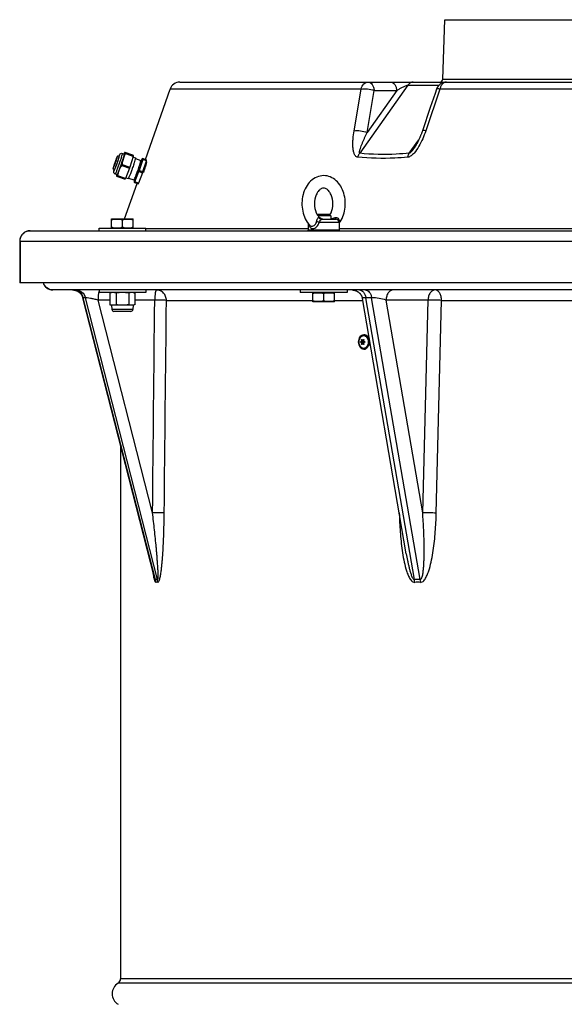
# Model space of a CAD drawing. Header units: millimetres. Extents: x 0 to 297, y 0 to 210.
# Tile 16 of 34: x 42 to 53, y 158 to 177. Entities that reach past the tile are written whole.
import ezdxf

# ---------------------------------------------------------------- set-up
doc = ezdxf.new("R2010")
doc.units = ezdxf.units.MM
doc.header["$LTSCALE"] = 16.335
doc.layers.get('0').update_dxf_attribs({"linetype": 'CONTINUOUS'})
doc.layers.add('AXES_REF', color=7, linetype='CONTINUOUS')

msp = doc.modelspace()

# ---------------------------------------------------------------- linework, layer by layer
at = {"color": 7, "linetype": 'Continuous'}
for p, q in [((50.273, 175.873), (50.313, 177.015)), ((50.313, 177.015), (69.829, 177.015)), ((45.213, 175.815), (74.929, 175.815)), ((44.549, 174.323), (45.024, 175.681)), ((50.032, 175.326), (49.879, 174.876)), ((44.041, 174.383), (44.013, 174.392)), ((44.14, 174.391), (44.107, 174.287)), ((44.109, 174.444), (44.145, 174.431)), ((44.157, 174.457), (44.152, 174.461)), ((44.174, 174.45), (44.157, 174.457)), ((44.31, 174.407), (44.163, 174.458)), ((44.317, 174.386), (44.17, 174.437)), ((44.32, 174.399), (44.174, 174.45)), ((44.317, 174.386), (44.251, 174.18)), ((44.31, 174.407), (44.32, 174.399)), ((44.312, 174.372), (44.358, 174.356)), ((44.321, 174.402), (44.313, 174.405)), ((44.321, 174.402), (44.315, 174.403)), ((44.358, 174.349), (44.357, 174.344)), ((44.357, 174.346), (44.462, 174.309)), ((44.498, 174.323), (44.432, 174.117)), ((44.461, 174.299), (44.479, 174.293)), ((44.484, 174.329), (44.471, 174.295)), ((44.486, 174.332), (44.472, 174.295)), ((44.501, 174.336), (44.491, 174.344)), ((44.563, 174.319), (44.491, 174.344)), ((44.569, 174.298), (44.498, 174.323)), ((44.573, 174.311), (44.501, 174.336)), ((44.503, 174.092), (44.569, 174.298)), ((44.563, 174.319), (44.573, 174.311)), ((43.927, 174.147), (43.955, 174.137)), ((44.004, 174.257), (44.003, 174.255)), ((44.025, 174.063), (44.063, 174.163)), ((44.096, 174.207), (44.242, 174.156)), ((44.104, 174.231), (44.251, 174.18)), ((44.242, 174.156), (44.166, 173.958)), ((44.347, 173.894), (44.423, 174.092)), ((44.423, 174.092), (44.495, 174.067)), ((44.432, 174.117), (44.503, 174.092)), ((43.97, 174.047), (44.006, 174.035)), ((43.993, 174.008), (43.998, 174.004)), ((43.998, 174.004), (44.015, 173.998)), ((44.015, 173.998), (44.161, 173.946)), ((44.166, 173.958), (44.02, 174.009)), ((44.173, 173.976), (44.219, 173.96)), ((44.225, 173.968), (44.33, 173.932)), ((44.346, 173.937), (44.335, 173.904)), ((44.336, 173.94), (44.354, 173.934)), ((44.495, 174.067), (44.419, 173.869)), ((44.15, 173.181), (44.389, 173.866)), ((44.331, 173.888), (44.339, 173.885)), ((44.332, 173.891), (44.342, 173.883)), ((44.342, 173.883), (44.414, 173.858)), ((44.419, 173.869), (44.347, 173.894)), ((43.897, 173.181), (43.898, 173.181)), ((43.897, 173.008), (43.897, 173.181)), ((43.898, 173.181), (44.315, 173.181)), ((44.107, 173.027), (44.107, 173.162)), ((44.317, 173.181), (44.315, 173.181)), ((44.317, 173.008), (44.317, 173.181)), ((47.858, 173.262), (47.861, 173.265)), ((48.098, 173.265), (47.861, 173.265)), ((48.119, 173.244), (47.87, 173.244)), ((47.942, 173.175), (48.219, 173.175)), ((48.119, 173.244), (48.098, 173.265)), ((48.119, 173.244), (48.119, 173.175)), ((42.331, 172.955), (77.811, 172.955)), ((43.657, 172.955), (43.657, 173.005)), ((43.657, 173.005), (44.557, 173.005)), ((43.898, 173.007), (43.897, 173.008)), ((43.898, 173.005), (43.898, 173.007)), ((43.898, 173.007), (44.315, 173.007)), ((44.315, 173.007), (44.317, 173.008)), ((44.315, 173.005), (44.315, 173.007)), ((44.557, 172.955), (44.557, 173.005)), ((47.679, 173.098), (47.679, 172.965)), ((47.689, 172.955), (47.679, 172.965)), ((48.279, 172.965), (47.679, 172.965)), ((48.269, 172.955), (48.279, 172.965)), ((48.279, 173.115), (48.279, 172.965)), ((42.131, 172.755), (42.131, 171.955)), ((78.011, 171.955), (42.131, 171.955)), ((77.371, 171.815), (42.771, 171.815)), ((43.15, 171.815), (43.155, 171.815)), ((43.165, 171.815), (43.17, 171.814)), ((44.719, 166.3), (43.344, 171.665)), ((43.657, 171.815), (43.657, 171.765)), ((44.557, 171.765), (43.657, 171.765)), ((43.897, 171.765), (43.864, 171.757)), ((43.864, 171.757), (43.864, 171.532)), ((43.985, 171.757), (43.985, 171.532)), ((44.228, 171.757), (44.228, 171.532)), ((44.317, 171.765), (44.349, 171.757)), ((44.349, 171.757), (44.349, 171.532)), ((44.557, 171.815), (44.557, 171.765)), ((47.529, 171.815), (47.529, 171.765)), ((48.429, 171.765), (47.529, 171.765)), ((47.77, 171.763), (47.769, 171.763)), ((47.769, 171.59), (47.769, 171.763)), ((47.77, 171.765), (47.77, 171.763)), ((47.77, 171.763), (48.188, 171.763)), ((47.979, 171.744), (47.979, 171.609)), ((48.188, 171.765), (48.188, 171.763)), ((48.188, 171.763), (48.189, 171.763)), ((48.189, 171.59), (48.189, 171.763)), ((48.429, 171.815), (48.429, 171.765)), ((49.57, 166.741), (48.725, 171.649)), ((43.864, 171.532), (43.897, 171.523)), ((43.897, 171.523), (43.903, 171.439)), ((44.317, 171.523), (43.897, 171.523)), ((44.317, 171.523), (44.31, 171.439)), ((44.349, 171.532), (44.317, 171.523)), ((47.769, 171.59), (47.77, 171.589)), ((48.188, 171.589), (47.77, 171.589)), ((48.189, 171.59), (48.188, 171.589)), ((44.269, 171.402), (43.944, 171.402)), ((48.754, 170.955), (48.753, 170.955)), ((48.698, 170.824), (48.699, 170.824)), ((48.699, 170.807), (48.698, 170.807)), ((48.702, 170.823), (48.728, 170.823)), ((48.702, 170.808), (48.728, 170.808)), ((48.73, 170.847), (48.75, 170.847)), ((48.73, 170.784), (48.75, 170.784)), ((48.76, 170.823), (48.768, 170.823)), ((48.76, 170.808), (48.768, 170.808)), ((48.754, 170.675), (48.753, 170.675)), ((44.071, 168.829), (44.071, 158.564))]:
    msp.add_line(p, q, dxfattribs=at)
at = {"color": 9, "linetype": 'Continuous'}
for p, q in [((50.273, 175.873), (69.869, 175.873)), ((48.699, 175.681), (45.024, 175.681)), ((48.565, 174.877), (48.699, 175.681)), ((49.602, 175.757), (48.675, 174.445)), ((49.386, 175.652), (48.817, 174.848)), ((48.817, 174.848), (48.952, 175.652)), ((48.952, 175.652), (49.386, 175.652)), ((49.602, 175.757), (50.2, 175.757)), ((50.218, 175.681), (49.944, 174.877)), ((69.924, 175.681), (50.218, 175.681)), ((49.627, 174.445), (49.812, 174.707)), ((44.109, 174.443), (44.109, 174.444)), ((47.892, 173.207), (47.913, 173.196)), ((47.913, 173.196), (47.927, 173.189)), ((44.557, 172.996), (47.679, 172.996)), ((48.279, 173.115), (47.892, 173.115)), ((48.279, 172.996), (54.054, 172.996)), ((42.131, 172.755), (78.011, 172.755)), ((42.137, 172.755), (42.137, 171.955)), ((44.742, 166.242), (43.352, 171.667)), ((43.395, 171.667), (43.352, 171.667)), ((44.785, 166.242), (43.395, 171.667)), ((49.726, 166.242), (48.792, 171.667)), ((48.903, 171.667), (48.792, 171.667)), ((49.838, 166.242), (48.903, 171.667)), ((44.687, 167.529), (43.638, 171.622)), ((43.864, 171.622), (43.638, 171.622)), ((44.729, 171.622), (44.349, 171.622)), ((44.954, 171.615), (47.769, 171.615)), ((48.189, 171.615), (48.731, 171.615)), ((49.885, 167.529), (49.18, 171.622)), ((49.988, 171.622), (49.18, 171.622)), ((49.885, 167.529), (49.988, 171.622)), ((50.146, 167.523), (50.248, 171.615)), ((50.248, 171.615), (54.261, 171.615)), ((44.31, 171.439), (43.903, 171.439)), ((48.71, 170.851), (48.723, 170.851)), ((48.71, 170.78), (48.723, 170.78)), ((48.743, 170.859), (48.755, 170.859)), ((48.743, 170.772), (48.755, 170.772)), ((48.764, 170.824), (48.767, 170.824)), ((48.764, 170.807), (48.767, 170.807)), ((49.435, 167.527), (49.435, 167.523)), ((49.435, 167.527), (49.435, 167.523)), ((49.435, 167.523), (49.435, 167.523)), ((76.071, 158.564), (44.071, 158.564)), ((76.118, 158.479), (44.024, 158.479))]:
    msp.add_line(p, q, dxfattribs=at)
at = {"color": 7, "linetype": 'Continuous'}
for points in [[(50.152, 175.68), (50.123, 175.594), (50.032, 175.326)], [(49.879, 174.876), (49.876, 174.866), (49.872, 174.854), (49.867, 174.843), (49.863, 174.831), (49.859, 174.82), (49.855, 174.808), (49.85, 174.797), (49.846, 174.787), (49.842, 174.776), (49.838, 174.766), (49.833, 174.755), (49.829, 174.745), (49.825, 174.735), (49.82, 174.725), (49.816, 174.716), (49.812, 174.706), (49.807, 174.697), (49.803, 174.688), (49.798, 174.678), (49.794, 174.669), (49.789, 174.661), (49.785, 174.652), (49.78, 174.643), (49.776, 174.635), (49.771, 174.627), (49.767, 174.618), (49.762, 174.61), (49.757, 174.603), (49.753, 174.595), (49.748, 174.588), (49.744, 174.58), (49.739, 174.573), (49.735, 174.566), (49.73, 174.56), (49.726, 174.553), (49.725, 174.552)], [(43.15, 171.815), (43.155, 171.815), (43.16, 171.815), (43.165, 171.815)], [(43.16, 171.815), (43.165, 171.815), (43.17, 171.814)], [(43.17, 171.814), (43.175, 171.814), (43.18, 171.813), (43.185, 171.812), (43.19, 171.812), (43.194, 171.811), (43.199, 171.809), (43.204, 171.808), (43.209, 171.807), (43.214, 171.805), (43.218, 171.804), (43.223, 171.802), (43.227, 171.8), (43.232, 171.798), (43.236, 171.796), (43.241, 171.794), (43.245, 171.792), (43.25, 171.789), (43.254, 171.787), (43.258, 171.784), (43.262, 171.781), (43.266, 171.778), (43.27, 171.776), (43.274, 171.773), (43.278, 171.769), (43.282, 171.766), (43.285, 171.763), (43.289, 171.76), (43.293, 171.756), (43.296, 171.753), (43.299, 171.749), (43.303, 171.745), (43.306, 171.741), (43.309, 171.737), (43.312, 171.734), (43.315, 171.73), (43.317, 171.725), (43.32, 171.721), (43.323, 171.717), (43.325, 171.713), (43.327, 171.708), (43.33, 171.704), (43.332, 171.7), (43.334, 171.695), (43.336, 171.69), (43.338, 171.686), (43.339, 171.681), (43.341, 171.677), (43.342, 171.672), (43.344, 171.667), (43.344, 171.665)], [(43.323, 171.717), (43.325, 171.713), (43.327, 171.708), (43.33, 171.704), (43.332, 171.7), (43.334, 171.695)], [(48.528, 171.815), (48.533, 171.815), (48.538, 171.815), (48.542, 171.815), (48.547, 171.814), (48.552, 171.814), (48.557, 171.813), (48.562, 171.812), (48.567, 171.812), (48.572, 171.81), (48.577, 171.809), (48.582, 171.808), (48.586, 171.807), (48.591, 171.805), (48.596, 171.804), (48.6, 171.802), (48.605, 171.8), (48.61, 171.798), (48.614, 171.796), (48.618, 171.794), (48.623, 171.791), (48.627, 171.789), (48.632, 171.786), (48.636, 171.784), (48.64, 171.781), (48.644, 171.778), (48.648, 171.775), (48.652, 171.772), (48.656, 171.769), (48.659, 171.766), (48.663, 171.763), (48.667, 171.759), (48.67, 171.756), (48.674, 171.752), (48.677, 171.748), (48.68, 171.745), (48.684, 171.741), (48.687, 171.737), (48.69, 171.733), (48.692, 171.729), (48.695, 171.725), (48.698, 171.721), (48.7, 171.716), (48.703, 171.712), (48.705, 171.708), (48.707, 171.703), (48.71, 171.699), (48.712, 171.694), (48.713, 171.689), (48.715, 171.685), (48.717, 171.68), (48.718, 171.675), (48.72, 171.671), (48.721, 171.666), (48.722, 171.661), (48.723, 171.656), (48.724, 171.651), (48.725, 171.649)]]:
    msp.add_lwpolyline(points, dxfattribs=at)
for centre, radius, start, end in [((45.213, 175.615), 0.2, 90, 160.7278), ((50.341, 175.615), 0.2, 90, 161.229), ((50.213, 175.875), 0.06, 270, 358), ((39.489, 175.839), 4.872, 340.6482, 341.4247), ((43.448, 174.632), 0.748, 344.8958, 345.9148), ((43.594, 174.581), 0.748, 344.8958, 345.9148), ((43.773, 174.536), 0.563, 345.954, 346.1448), ((43.812, 174.526), 0.524, 346.1454, 346.2887), ((45.266, 173.987), 0.853, 156.1403, 156.3886), ((45.058, 174.08), 0.625, 155.0378, 156.1865), ((43.775, 174.518), 0.748, 344.8958, 345.9148), ((43.847, 174.493), 0.748, 344.8958, 345.9148), ((43.837, 174.206), 0.138, 333.5104, 333.8009), ((39.553, 175.815), 4.804, 339.8785, 340.6624), ((38.958, 176.025), 5.45, 340.5191, 340.6544), ((38.945, 176.029), 5.463, 340.6543, 340.7894), ((39.104, 175.973), 5.45, 340.5191, 340.6544), ((39.092, 175.978), 5.463, 340.6543, 340.7894), ((39.285, 175.91), 5.45, 340.5191, 340.6544), ((39.273, 175.914), 5.463, 340.6543, 340.7894), ((43.985, 174.089), 0.0447, 231.4718, 250.6327), ((44.08, 173.994), 0.0879, 170.7808, 171.7869), ((44.032, 174.098), 0.0989, 246.7382, 247.2151), ((44.05, 174.139), 0.144, 247.2116, 247.5843), ((44.084, 174.223), 0.235, 247.6037, 248.1443), ((44.13, 174.337), 0.358, 248.122, 248.298), ((43.448, 174.261), 0.625, 335.0378, 336.1865), ((43.594, 174.21), 0.625, 335.0378, 336.1865), ((44.125, 174.022), 0.113, 331.53, 331.7027), ((45.058, 173.709), 0.748, 164.8958, 165.9148), ((44.237, 173.992), 0.112, 331.5399, 331.9247), ((39.357, 175.885), 5.45, 340.5191, 340.6544), ((39.344, 175.889), 5.463, 340.6543, 340.7894), ((44.84, 173.764), 0.524, 166.1454, 166.2887), ((44.879, 173.754), 0.563, 165.954, 166.1448), ((43.775, 174.147), 0.625, 335.0378, 336.1865), ((43.847, 174.122), 0.625, 335.0378, 336.1865), ((47.828, 173.075), 0.151, 49.032, 54.5222), ((47.851, 173.416), 0.294, 328.2957, 328.5003), ((48.219, 173.115), 0.06, 0, 90), ((42.331, 172.755), 0.2, 90, 180), ((42.771, 172.015), 0.2, 197.4586, 270), ((43.928, 171.538), 0.228, 97.8356, 98.9101), ((44.285, 171.751), 0.228, 277.8356, 278.9081), ((43.944, 171.443), 0.0403, 184.7245, 270), ((44.269, 171.443), 0.0403, 270, 355.2755), ((48.698, 170.81), 0.00291, 257.572, 270.0428), ((48.765, 170.818), 0.00599, 90.0629, 107.852), ((48.765, 170.813), 0.00599, 252.1492, 269.9368), ((43.971, 158.564), 0.1, 301.9657, 360)]:
    msp.add_arc(centre, radius, start, end, dxfattribs=at)
at = {"color": 9, "linetype": 'Continuous'}
for centre, radius, start, end in [((48.753, 170.886), 0.0695, 88.8368, 89.9997), ((48.753, 170.745), 0.0695, 270.0003, 271.1632), ((44.763, 165.871), 0.372, 86.7075, 93.2925), ((44.54, 166.189), 0.209, 0.3001, 14.6215), ((44.77, 165.828), 0.363, 86.6665, 93.3335), ((44.582, 166.191), 0.209, 359.7271, 14.0452), ((49.782, 163.695), 2.548, 88.7415, 91.2585), ((49.426, 166.187), 0.305, 0.7012, 10.487), ((49.786, 163.705), 2.486, 88.7258, 91.2742), ((49.535, 166.195), 0.306, 359.2127, 8.9384)]:
    msp.add_arc(centre, radius, start, end, dxfattribs=at)
for points, knots in [([(48.699, 175.681), (48.708, 175.717), (48.735, 175.769), (48.793, 175.809), (48.826, 175.815), (48.841, 175.815)], [0, 0, 0, 0, 0.535969, 0.775054, 1, 1, 1, 1]), ([(48.841, 175.815), (48.855, 175.815), (48.884, 175.805), (48.917, 175.768), (48.941, 175.715), (48.95, 175.674), (48.952, 175.652)], [0, 0, 0, 0, 0.188595, 0.414873, 0.689188, 1, 1, 1, 1]), ([(49.275, 175.815), (49.288, 175.815), (49.318, 175.805), (49.351, 175.768), (49.375, 175.715), (49.383, 175.674), (49.386, 175.652)], [0, 0, 0, 0, 0.188595, 0.414873, 0.689188, 1, 1, 1, 1]), ([(49.702, 175.815), (49.683, 175.815), (49.643, 175.803), (49.614, 175.774), (49.602, 175.757)], [0, 0, 0, 0, 0.471076, 1, 1, 1, 1]), ([(50.341, 175.815), (50.328, 175.815), (50.299, 175.808), (50.262, 175.779), (50.234, 175.735), (50.222, 175.7), (50.218, 175.681)], [0, 0, 0, 0, 0.209352, 0.441255, 0.705845, 1, 1, 1, 1]), ([(48.699, 175.681), (48.717, 175.685), (48.758, 175.688), (48.843, 175.682), (48.91, 175.668), (48.952, 175.652)], [0, 0, 0, 0, 0.21693, 0.474637, 1, 1, 1, 1]), ([(49.386, 175.652), (49.401, 175.662), (49.434, 175.683), (49.486, 175.712), (49.532, 175.735), (49.571, 175.751), (49.592, 175.757), (49.602, 175.757)], [0, 0, 0, 0, 0.232368, 0.477017, 0.737569, 0.874677, 1, 1, 1, 1]), ([(50.218, 175.681), (50.202, 175.684), (50.182, 175.687), (50.16, 175.686), (50.153, 175.682), (50.152, 175.68)], [0, 0, 0, 0, 0.690785, 0.889321, 1, 1, 1, 1]), ([(48.635, 174.37), (48.627, 174.37), (48.609, 174.376), (48.589, 174.395), (48.574, 174.42), (48.559, 174.458), (48.548, 174.512), (48.542, 174.581), (48.541, 174.653), (48.547, 174.752), (48.556, 174.827), (48.565, 174.877)], [0, 0, 0, 0, 0.047879, 0.09665, 0.148813, 0.204469, 0.323872, 0.451017, 0.583387, 0.719548, 1, 1, 1, 1]), ([(48.565, 174.877), (48.583, 174.881), (48.624, 174.884), (48.709, 174.878), (48.775, 174.864), (48.817, 174.848)], [0, 0, 0, 0, 0.217633, 0.475399, 1, 1, 1, 1]), ([(49.944, 174.877), (49.926, 174.826), (49.887, 174.725), (49.815, 174.579), (49.74, 174.466), (49.667, 174.395), (49.622, 174.372), (49.599, 174.37)], [0, 0, 0, 0, 0.256994, 0.515546, 0.771354, 0.893144, 1, 1, 1, 1]), ([(49.944, 174.877), (49.929, 174.88), (49.909, 174.883), (49.887, 174.882), (49.88, 174.878), (49.879, 174.876)], [0, 0, 0, 0, 0.690749, 0.8892, 1, 1, 1, 1]), ([(48.675, 174.445), (48.669, 174.447), (48.668, 174.466), (48.672, 174.486), (48.678, 174.511), (48.688, 174.545), (48.704, 174.588), (48.724, 174.639), (48.746, 174.691), (48.776, 174.761), (48.801, 174.813), (48.817, 174.848)], [0, 0, 0, 0, 0.042974, 0.097998, 0.156915, 0.217843, 0.343182, 0.47143, 0.601618, 0.733272, 1, 1, 1, 1]), ([(49.725, 174.552), (49.718, 174.542), (49.704, 174.522), (49.681, 174.494), (49.661, 174.47), (49.643, 174.454), (49.632, 174.446), (49.627, 174.445)], [0, 0, 0, 0, 0.247601, 0.49781, 0.751446, 0.879239, 1, 1, 1, 1]), ([(44.005, 174.254), (44.012, 174.274), (44.022, 174.304), (44.034, 174.341), (44.041, 174.365), (44.047, 174.385), (44.051, 174.401), (44.053, 174.41), (44.054, 174.416), (44.053, 174.416)], [0, 0, 0, 0, 0.376222, 0.5472, 0.697883, 0.822496, 0.916324, 0.97594, 1, 1, 1, 1]), ([(44.053, 174.416), (44.052, 174.417), (44.05, 174.413), (44.047, 174.408), (44.042, 174.397), (44.038, 174.389), (44.036, 174.384)], [0, 0, 0, 0, 0.065811, 0.255077, 0.569209, 1, 1, 1, 1]), ([(44.048, 174.238), (44.056, 174.262), (44.071, 174.306), (44.091, 174.365), (44.103, 174.409), (44.109, 174.433), (44.11, 174.441)], [0, 0, 0, 0, 0.350481, 0.658341, 0.884316, 1, 1, 1, 1]), ([(44.11, 174.441), (44.11, 174.441), (44.11, 174.442), (44.109, 174.443), (44.109, 174.443)], [0, 0, 0, 0, 0.640697, 1, 1, 1, 1]), ([(48.635, 174.37), (48.637, 174.377), (48.647, 174.403), (48.661, 174.429), (48.675, 174.445)], [0, 0, 0, 0, 0.258378, 1, 1, 1, 1]), ([(49.599, 174.37), (49.515, 174.362), (49.194, 174.34), (48.871, 174.346), (48.635, 174.37)], [0, 0, 0, 0, 0.262722, 1, 1, 1, 1]), ([(49.627, 174.445), (49.544, 174.438), (49.227, 174.416), (48.907, 174.421), (48.675, 174.445)], [0, 0, 0, 0, 0.262781, 1, 1, 1, 1]), ([(49.599, 174.37), (49.6, 174.377), (49.606, 174.403), (49.616, 174.428), (49.627, 174.445)], [0, 0, 0, 0, 0.263998, 1, 1, 1, 1]), ([(43.95, 174.139), (43.949, 174.134), (43.947, 174.126), (43.944, 174.114), (43.943, 174.108), (43.942, 174.104), (43.943, 174.103)], [0, 0, 0, 0, 0.413718, 0.72216, 0.917997, 1, 1, 1, 1]), ([(43.943, 174.103), (43.944, 174.103), (43.947, 174.108), (43.95, 174.114), (43.957, 174.129), (43.964, 174.147), (43.974, 174.169), (43.987, 174.206), (43.998, 174.235), (44.005, 174.254)], [0, 0, 0, 0, 0.0188, 0.073974, 0.164984, 0.288557, 0.440033, 0.613611, 1, 1, 1, 1]), ([(43.97, 174.047), (43.971, 174.047), (43.975, 174.054), (43.98, 174.062), (43.988, 174.08), (43.998, 174.103), (44.009, 174.132), (44.026, 174.177), (44.039, 174.214), (44.048, 174.238)], [0, 0, 0, 0, 0.021365, 0.078566, 0.17067, 0.29442, 0.445242, 0.617506, 1, 1, 1, 1]), ([(47.844, 173.13), (47.845, 173.136), (47.848, 173.148), (47.853, 173.167), (47.861, 173.185), (47.869, 173.202), (47.881, 173.211), (47.889, 173.208), (47.892, 173.207)], [0, 0, 0, 0, 0.173343, 0.346897, 0.589421, 0.776099, 0.892224, 1, 1, 1, 1]), ([(47.942, 173.175), (47.932, 173.175), (47.911, 173.181), (47.897, 173.197), (47.892, 173.207)], [0, 0, 0, 0, 0.493854, 1, 1, 1, 1]), ([(47.892, 173.115), (47.9, 173.13), (47.914, 173.148), (47.929, 173.169), (47.938, 173.175), (47.942, 173.175)], [0, 0, 0, 0, 0.621009, 0.851903, 1, 1, 1, 1]), ([(48.199, 173.207), (48.209, 173.209), (48.23, 173.211), (48.26, 173.198), (48.276, 173.169), (48.277, 173.147), (48.275, 173.137)], [0, 0, 0, 0, 0.246231, 0.492586, 0.74172, 1, 1, 1, 1]), ([(48.216, 173.175), (48.212, 173.175), (48.203, 173.188), (48.201, 173.199), (48.199, 173.207)], [0, 0, 0, 0, 0.350566, 1, 1, 1, 1]), ([(42.137, 172.755), (42.137, 172.781), (42.147, 172.834), (42.19, 172.9), (42.254, 172.945), (42.306, 172.955), (42.331, 172.955)], [0, 0, 0, 0, 0.253828, 0.505431, 0.753853, 1, 1, 1, 1]), ([(47.697, 173.076), (47.699, 173.064), (47.704, 173.044), (47.718, 173.017), (47.74, 172.999), (47.758, 172.995), (47.767, 172.995)], [0, 0, 0, 0, 0.291112, 0.543438, 0.769141, 1, 1, 1, 1]), ([(47.711, 173.06), (47.716, 173.054), (47.728, 173.046), (47.743, 173.043), (47.75, 173.043)], [0, 0, 0, 0, 0.492103, 1, 1, 1, 1]), ([(47.75, 173.043), (47.771, 173.043), (47.804, 173.058), (47.834, 173.094), (47.842, 173.118), (47.844, 173.13)], [0, 0, 0, 0, 0.456857, 0.723661, 1, 1, 1, 1]), ([(47.767, 172.995), (47.795, 172.995), (47.854, 173.028), (47.883, 173.084), (47.892, 173.115)], [0, 0, 0, 0, 0.457567, 1, 1, 1, 1]), ([(47.892, 173.115), (47.888, 173.117), (47.872, 173.122), (47.856, 173.127), (47.844, 173.13)], [0, 0, 0, 0, 0.257131, 1, 1, 1, 1]), ([(42.771, 171.815), (42.73, 171.815), (42.647, 171.844), (42.598, 171.916), (42.586, 171.955)], [0, 0, 0, 0, 0.495151, 1, 1, 1, 1]), ([(43.167, 171.815), (43.208, 171.815), (43.294, 171.785), (43.342, 171.708), (43.352, 171.667)], [0, 0, 0, 0, 0.493375, 1, 1, 1, 1]), ([(43.21, 171.815), (43.251, 171.815), (43.337, 171.785), (43.384, 171.708), (43.395, 171.667)], [0, 0, 0, 0, 0.493375, 1, 1, 1, 1]), ([(43.352, 171.667), (43.351, 171.667), (43.349, 171.667), (43.344, 171.667), (43.344, 171.665)], [0, 0, 0, 0, 0.438561, 1, 1, 1, 1]), ([(43.638, 171.622), (43.613, 171.628), (43.565, 171.639), (43.496, 171.653), (43.44, 171.662), (43.407, 171.667), (43.395, 171.667)], [0, 0, 0, 0, 0.309075, 0.604897, 0.849748, 1, 1, 1, 1]), ([(43.657, 171.79), (43.649, 171.767), (43.641, 171.711), (43.638, 171.654), (43.638, 171.622)], [0, 0, 0, 0, 0.423612, 1, 1, 1, 1]), ([(44.765, 171.815), (44.762, 171.815), (44.756, 171.811), (44.747, 171.792), (44.738, 171.753), (44.731, 171.693), (44.729, 171.647), (44.729, 171.622)], [0, 0, 0, 0, 0.03836, 0.101575, 0.316174, 0.629785, 1, 1, 1, 1]), ([(44.954, 171.615), (44.954, 171.641), (44.944, 171.693), (44.903, 171.76), (44.84, 171.805), (44.789, 171.815), (44.765, 171.815)], [0, 0, 0, 0, 0.256518, 0.509267, 0.756589, 1, 1, 1, 1]), ([(48.667, 171.815), (48.682, 171.815), (48.712, 171.807), (48.749, 171.774), (48.777, 171.726), (48.788, 171.688), (48.792, 171.667)], [0, 0, 0, 0, 0.205089, 0.436015, 0.702851, 1, 1, 1, 1]), ([(48.792, 171.667), (48.782, 171.667), (48.763, 171.666), (48.742, 171.664), (48.724, 171.656), (48.725, 171.649)], [0, 0, 0, 0, 0.417521, 0.720752, 1, 1, 1, 1]), ([(48.779, 171.815), (48.793, 171.815), (48.824, 171.807), (48.861, 171.774), (48.889, 171.726), (48.9, 171.688), (48.903, 171.667)], [0, 0, 0, 0, 0.205089, 0.436015, 0.702851, 1, 1, 1, 1]), ([(49.18, 171.622), (49.137, 171.636), (49.045, 171.656), (48.951, 171.667), (48.903, 171.667)], [0, 0, 0, 0, 0.489038, 1, 1, 1, 1]), ([(49.317, 171.815), (49.299, 171.815), (49.261, 171.804), (49.217, 171.759), (49.188, 171.695), (49.181, 171.647), (49.18, 171.622)], [0, 0, 0, 0, 0.206389, 0.440232, 0.70864, 1, 1, 1, 1]), ([(50.125, 171.815), (50.107, 171.815), (50.069, 171.804), (50.025, 171.759), (49.996, 171.695), (49.988, 171.647), (49.988, 171.622)], [0, 0, 0, 0, 0.206389, 0.440232, 0.70864, 1, 1, 1, 1]), ([(50.248, 171.615), (50.248, 171.641), (50.242, 171.69), (50.217, 171.755), (50.178, 171.802), (50.141, 171.815), (50.125, 171.815)], [0, 0, 0, 0, 0.301773, 0.576253, 0.806684, 1, 1, 1, 1]), ([(44.954, 171.615), (44.925, 171.618), (44.85, 171.62), (44.775, 171.622), (44.729, 171.622)], [0, 0, 0, 0, 0.392164, 1, 1, 1, 1]), ([(50.248, 171.615), (50.227, 171.616), (50.14, 171.619), (50.054, 171.621), (49.988, 171.622)], [0, 0, 0, 0, 0.239945, 1, 1, 1, 1]), ([(48.75, 170.951), (48.737, 170.951), (48.71, 170.943), (48.678, 170.911), (48.658, 170.867), (48.651, 170.815), (48.658, 170.764), (48.678, 170.719), (48.71, 170.688), (48.737, 170.679), (48.75, 170.679)], [0, 0, 0, 0, 0.104735, 0.222328, 0.356014, 0.5, 0.643986, 0.777672, 0.895265, 1, 1, 1, 1]), ([(48.75, 170.69), (48.738, 170.69), (48.713, 170.698), (48.684, 170.727), (48.666, 170.768), (48.659, 170.815), (48.666, 170.863), (48.684, 170.904), (48.713, 170.933), (48.738, 170.94), (48.75, 170.94)], [0, 0, 0, 0, 0.104734, 0.222326, 0.356012, 0.499996, 0.643982, 0.777669, 0.895263, 1, 1, 1, 1]), ([(48.75, 170.692), (48.738, 170.692), (48.713, 170.7), (48.685, 170.728), (48.667, 170.769), (48.66, 170.815), (48.667, 170.862), (48.685, 170.902), (48.713, 170.931), (48.738, 170.939), (48.75, 170.939)], [0, 0, 0, 0, 0.104736, 0.222329, 0.356015, 0.5, 0.643985, 0.777671, 0.895264, 1, 1, 1, 1]), ([(48.75, 170.679), (48.763, 170.679), (48.79, 170.688), (48.821, 170.719), (48.842, 170.764), (48.848, 170.815), (48.842, 170.867), (48.821, 170.911), (48.79, 170.943), (48.763, 170.951), (48.75, 170.951)], [0, 0, 0, 0, 0.104735, 0.222328, 0.356014, 0.5, 0.643986, 0.777672, 0.895265, 1, 1, 1, 1]), ([(48.75, 170.94), (48.762, 170.94), (48.787, 170.933), (48.816, 170.904), (48.834, 170.863), (48.84, 170.815), (48.834, 170.768), (48.816, 170.727), (48.787, 170.698), (48.762, 170.69), (48.75, 170.69)], [0, 0, 0, 0, 0.104734, 0.222326, 0.356012, 0.499996, 0.643982, 0.777669, 0.895263, 1, 1, 1, 1]), ([(48.75, 170.939), (48.761, 170.939), (48.786, 170.931), (48.814, 170.902), (48.833, 170.862), (48.839, 170.815), (48.833, 170.769), (48.814, 170.728), (48.786, 170.7), (48.761, 170.692), (48.75, 170.692)], [0, 0, 0, 0, 0.104736, 0.222329, 0.356015, 0.5, 0.643985, 0.777671, 0.895264, 1, 1, 1, 1]), ([(48.754, 170.675), (48.767, 170.675), (48.795, 170.684), (48.828, 170.717), (48.848, 170.762), (48.856, 170.815), (48.848, 170.868), (48.828, 170.914), (48.795, 170.947), (48.767, 170.955), (48.754, 170.955)], [0, 0, 0, 0, 0.104736, 0.222329, 0.356015, 0.5, 0.643985, 0.777671, 0.895264, 1, 1, 1, 1]), ([(48.754, 170.675), (48.767, 170.676), (48.795, 170.685), (48.827, 170.717), (48.847, 170.763), (48.854, 170.815), (48.847, 170.868), (48.827, 170.914), (48.795, 170.946), (48.767, 170.955), (48.754, 170.955)], [0, 0, 0, 0, 0.104813, 0.222579, 0.356233, 0.5, 0.643767, 0.777421, 0.895187, 1, 1, 1, 1]), ([(44.912, 167.523), (44.883, 167.526), (44.808, 167.527), (44.733, 167.529), (44.687, 167.529)], [0, 0, 0, 0, 0.390489, 1, 1, 1, 1]), ([(44.785, 166.242), (44.788, 166.242), (44.791, 166.252), (44.793, 166.263), (44.794, 166.281), (44.795, 166.305), (44.795, 166.337), (44.794, 166.376), (44.792, 166.416), (44.79, 166.47), (44.785, 166.538), (44.779, 166.62), (44.773, 166.702), (44.766, 166.784), (44.756, 166.894), (44.742, 167.032), (44.725, 167.198), (44.706, 167.363), (44.694, 167.474), (44.687, 167.529)], [0, 0, 0, 0, 0.006244, 0.017552, 0.030866, 0.045063, 0.074713, 0.105208, 0.136154, 0.16738, 0.230353, 0.293763, 0.357447, 0.421321, 0.485335, 0.613662, 0.742268, 0.871065, 1, 1, 1, 1]), ([(44.791, 166.19), (44.796, 166.19), (44.808, 166.202), (44.821, 166.235), (44.836, 166.293), (44.849, 166.37), (44.859, 166.453), (44.868, 166.538), (44.879, 166.655), (44.889, 166.802), (44.898, 166.981), (44.905, 167.161), (44.91, 167.342), (44.911, 167.462), (44.912, 167.523)], [0, 0, 0, 0, 0.011709, 0.0311, 0.083009, 0.142251, 0.204561, 0.268485, 0.333387, 0.464928, 0.597828, 0.731495, 0.865618, 1, 1, 1, 1]), ([(49.435, 167.523), (49.438, 167.402), (49.449, 167.161), (49.479, 166.861), (49.518, 166.625), (49.551, 166.48), (49.587, 166.369), (49.615, 166.303), (49.642, 166.254), (49.666, 166.222), (49.695, 166.197), (49.719, 166.19), (49.731, 166.19)], [0, 0, 0, 0, 0.257386, 0.513848, 0.641295, 0.767505, 0.8297, 0.890581, 0.920133, 0.94859, 0.975291, 1, 1, 1, 1]), ([(49.838, 166.242), (49.849, 166.242), (49.867, 166.265), (49.88, 166.311), (49.893, 166.377), (49.902, 166.457), (49.908, 166.538), (49.911, 166.62), (49.914, 166.73), (49.914, 166.867), (49.911, 167.032), (49.905, 167.198), (49.896, 167.363), (49.889, 167.474), (49.885, 167.529)], [0, 0, 0, 0, 0.024807, 0.053976, 0.114861, 0.176902, 0.239437, 0.302258, 0.36527, 0.491678, 0.618438, 0.745447, 0.872646, 1, 1, 1, 1]), ([(49.842, 166.19), (49.853, 166.19), (49.878, 166.197), (49.907, 166.222), (49.931, 166.254), (49.96, 166.303), (49.988, 166.369), (50.025, 166.48), (50.059, 166.625), (50.1, 166.861), (50.131, 167.161), (50.143, 167.402), (50.146, 167.523)], [0, 0, 0, 0, 0.024895, 0.051784, 0.080388, 0.110047, 0.171063, 0.233325, 0.359547, 0.486909, 0.743044, 1, 1, 1, 1]), ([(50.146, 167.523), (50.125, 167.524), (50.038, 167.527), (49.951, 167.529), (49.885, 167.529)], [0, 0, 0, 0, 0.239228, 1, 1, 1, 1]), ([(49.57, 166.741), (49.578, 166.696), (49.59, 166.63), (49.608, 166.542), (49.623, 166.476), (49.64, 166.41), (49.659, 166.346), (49.68, 166.294), (49.699, 166.258), (49.717, 166.242), (49.726, 166.242)], [0, 0, 0, 0, 0.25423, 0.381349, 0.508422, 0.635366, 0.761947, 0.887205, 0.947836, 1, 1, 1, 1]), ([(44.691, 166.41), (44.694, 166.386), (44.7, 166.34), (44.71, 166.275), (44.723, 166.227), (44.735, 166.199), (44.745, 166.19), (44.749, 166.19)], [0, 0, 0, 0, 0.310444, 0.602681, 0.853151, 0.944044, 1, 1, 1, 1]), ([(44.719, 166.3), (44.72, 166.294), (44.724, 166.282), (44.729, 166.264), (44.734, 166.252), (44.739, 166.242), (44.742, 166.242)], [0, 0, 0, 0, 0.308115, 0.600122, 0.853748, 1, 1, 1, 1])]:
    msp.add_open_spline(points, degree=3, knots=knots, dxfattribs=at)
at = {"color": 7, "linetype": 'Continuous'}
for points, knots in [([(44.013, 174.392), (44.013, 174.392), (44.012, 174.392), (44.012, 174.392), (44.011, 174.391), (44.011, 174.39), (44.01, 174.389), (44.009, 174.387), (44.007, 174.384), (44.005, 174.379), (44.002, 174.373), (43.999, 174.366), (43.996, 174.358), (43.992, 174.349), (43.987, 174.336), (43.98, 174.318), (43.972, 174.295), (43.964, 174.272), (43.955, 174.248), (43.948, 174.225), (43.942, 174.207), (43.938, 174.194), (43.935, 174.185), (43.933, 174.177), (43.931, 174.169), (43.929, 174.163), (43.928, 174.158), (43.927, 174.154), (43.927, 174.151), (43.926, 174.15), (43.926, 174.149), (43.926, 174.148), (43.926, 174.147), (43.927, 174.147), (43.927, 174.147)], [0, 0, 0, 0, 0.001347, 0.00351, 0.006731, 0.011073, 0.016553, 0.023172, 0.039782, 0.060777, 0.085972, 0.11513, 0.147978, 0.184203, 0.223459, 0.309532, 0.402905, 0.5, 0.597095, 0.690468, 0.776541, 0.815797, 0.852022, 0.88487, 0.914028, 0.939223, 0.960218, 0.976828, 0.983447, 0.988927, 0.993269, 0.99649, 0.998653, 1, 1, 1, 1]), ([(43.927, 174.147), (43.927, 174.147), (43.927, 174.147), (43.928, 174.147), (43.928, 174.148), (43.929, 174.149), (43.93, 174.15), (43.931, 174.152), (43.933, 174.156), (43.935, 174.161), (43.938, 174.167), (43.94, 174.174), (43.944, 174.182), (43.947, 174.191), (43.952, 174.204), (43.959, 174.221), (43.967, 174.244), (43.976, 174.268), (43.984, 174.291), (43.992, 174.314), (43.997, 174.332), (44.002, 174.346), (44.004, 174.355), (44.007, 174.363), (44.009, 174.37), (44.01, 174.377), (44.012, 174.382), (44.012, 174.386), (44.013, 174.388), (44.013, 174.39), (44.013, 174.391), (44.013, 174.392), (44.013, 174.392), (44.013, 174.392), (44.013, 174.392)], [0, 0, 0, 0, 0.001347, 0.00351, 0.006731, 0.011073, 0.016553, 0.023172, 0.039782, 0.060777, 0.085972, 0.11513, 0.147978, 0.184203, 0.223459, 0.309532, 0.402905, 0.5, 0.597095, 0.690468, 0.776541, 0.815797, 0.852022, 0.88487, 0.914028, 0.939223, 0.960218, 0.976828, 0.983447, 0.988927, 0.993269, 0.99649, 0.998653, 1, 1, 1, 1]), ([(44.041, 174.383), (44.041, 174.382), (44.041, 174.382), (44.041, 174.382), (44.041, 174.381), (44.041, 174.38), (44.041, 174.378), (44.041, 174.376), (44.04, 174.372), (44.039, 174.367), (44.037, 174.36), (44.035, 174.353), (44.032, 174.344), (44.03, 174.335), (44.026, 174.322), (44.02, 174.304), (44.012, 174.281), (44.007, 174.265), (44.004, 174.257)], [0, 0, 0, 0, 0.00269, 0.007018, 0.013469, 0.022167, 0.033146, 0.046406, 0.079683, 0.121743, 0.172207, 0.230602, 0.296372, 0.368884, 0.44744, 0.619593, 0.806185, 1, 1, 1, 1]), ([(44.036, 174.384), (44.038, 174.39), (44.047, 174.411), (44.059, 174.434), (44.075, 174.442)], [0, 0, 0, 0, 0.264525, 1, 1, 1, 1]), ([(44.084, 174.226), (44.093, 174.252), (44.106, 174.289), (44.121, 174.337), (44.13, 174.367), (44.138, 174.393), (44.143, 174.412), (44.145, 174.424), (44.145, 174.429), (44.145, 174.431), (44.145, 174.431)], [0, 0, 0, 0, 0.379746, 0.55195, 0.703211, 0.827623, 0.920379, 0.978031, 0.993204, 1, 1, 1, 1]), ([(44.152, 174.461), (44.151, 174.46), (44.146, 174.451), (44.142, 174.441), (44.139, 174.433)], [0, 0, 0, 0, 0.178567, 1, 1, 1, 1]), ([(44.14, 174.391), (44.142, 174.398), (44.149, 174.42), (44.155, 174.442), (44.157, 174.457)], [0, 0, 0, 0, 0.331284, 1, 1, 1, 1]), ([(44.163, 174.458), (44.162, 174.459), (44.159, 174.46), (44.155, 174.461), (44.152, 174.461)], [0, 0, 0, 0, 0.312684, 1, 1, 1, 1]), ([(44.357, 174.344), (44.355, 174.333), (44.347, 174.305), (44.338, 174.276), (44.333, 174.259)], [0, 0, 0, 0, 0.392308, 1, 1, 1, 1]), ([(44.358, 174.356), (44.358, 174.356), (44.358, 174.353), (44.358, 174.351), (44.358, 174.349)], [0, 0, 0, 0, 0.289477, 1, 1, 1, 1]), ([(44.404, 174.114), (44.417, 174.151), (44.434, 174.203), (44.453, 174.264), (44.459, 174.288), (44.461, 174.298)], [0, 0, 0, 0, 0.613224, 0.846961, 1, 1, 1, 1]), ([(44.424, 174.107), (44.432, 174.13), (44.444, 174.164), (44.458, 174.207), (44.467, 174.235), (44.473, 174.258), (44.478, 174.276), (44.479, 174.285), (44.481, 174.292), (44.479, 174.293)], [0, 0, 0, 0, 0.379978, 0.552272, 0.703618, 0.82809, 0.920882, 0.978545, 1, 1, 1, 1]), ([(44.461, 174.298), (44.462, 174.301), (44.462, 174.304), (44.463, 174.309), (44.462, 174.309)], [0, 0, 0, 0, 0.722399, 1, 1, 1, 1]), ([(44.566, 174.287), (44.567, 174.286), (44.569, 174.283), (44.57, 174.278), (44.57, 174.276)], [0, 0, 0, 0, 0.365978, 1, 1, 1, 1]), ([(43.945, 174.07), (43.941, 174.077), (43.939, 174.092), (43.944, 174.115), (43.948, 174.13), (43.95, 174.139)], [0, 0, 0, 0, 0.334944, 0.628935, 1, 1, 1, 1]), ([(43.96, 174.145), (43.96, 174.144), (43.959, 174.142), (43.958, 174.14), (43.957, 174.139), (43.956, 174.138), (43.956, 174.138), (43.955, 174.137), (43.955, 174.137), (43.955, 174.137)], [0, 0, 0, 0, 0.416425, 0.582328, 0.719762, 0.828792, 0.909929, 0.964894, 1, 1, 1, 1]), ([(44.003, 174.255), (43.999, 174.243), (43.991, 174.221), (43.979, 174.19), (43.971, 174.168), (43.964, 174.154), (43.962, 174.148), (43.961, 174.145)], [0, 0, 0, 0, 0.31534, 0.602342, 0.837051, 0.928485, 1, 1, 1, 1]), ([(44.006, 174.035), (44.007, 174.034), (44.011, 174.041), (44.016, 174.049), (44.024, 174.068), (44.033, 174.091), (44.045, 174.119), (44.062, 174.165), (44.075, 174.201), (44.084, 174.226)], [0, 0, 0, 0, 0.021352, 0.078543, 0.170643, 0.29439, 0.445217, 0.617483, 1, 1, 1, 1]), ([(44.297, 174.151), (44.294, 174.143), (44.282, 174.109), (44.27, 174.076), (44.26, 174.051)], [0, 0, 0, 0, 0.262323, 1, 1, 1, 1]), ([(44.333, 174.259), (44.33, 174.251), (44.319, 174.215), (44.307, 174.179), (44.297, 174.151)], [0, 0, 0, 0, 0.23286, 1, 1, 1, 1]), ([(44.336, 173.94), (44.34, 173.948), (44.35, 173.97), (44.373, 174.028), (44.391, 174.078), (44.404, 174.114)], [0, 0, 0, 0, 0.149078, 0.381102, 1, 1, 1, 1]), ([(44.354, 173.934), (44.355, 173.934), (44.358, 173.94), (44.363, 173.947), (44.37, 173.964), (44.379, 173.985), (44.389, 174.011), (44.405, 174.052), (44.416, 174.085), (44.424, 174.107)], [0, 0, 0, 0, 0.02138, 0.078593, 0.170706, 0.294456, 0.445278, 0.617519, 1, 1, 1, 1]), ([(44.569, 174.269), (44.567, 174.259), (44.561, 174.235), (44.542, 174.171), (44.523, 174.116), (44.51, 174.077)], [0, 0, 0, 0, 0.146084, 0.37674, 1, 1, 1, 1]), ([(44, 174.037), (43.999, 174.034), (43.997, 174.024), (43.994, 174.015), (43.993, 174.008)], [0, 0, 0, 0, 0.309733, 1, 1, 1, 1]), ([(44.025, 174.063), (44.02, 174.05), (44.011, 174.031), (44.003, 174.011), (43.998, 174.004)], [0, 0, 0, 0, 0.620611, 1, 1, 1, 1]), ([(44.225, 173.968), (44.224, 173.966), (44.222, 173.963), (44.22, 173.96), (44.219, 173.96)], [0, 0, 0, 0, 0.717493, 1, 1, 1, 1]), ([(44.26, 174.051), (44.254, 174.034), (44.242, 174.006), (44.231, 173.978), (44.225, 173.968)], [0, 0, 0, 0, 0.615733, 1, 1, 1, 1]), ([(44.33, 173.932), (44.331, 173.931), (44.333, 173.935), (44.334, 173.937), (44.335, 173.939)], [0, 0, 0, 0, 0.282471, 1, 1, 1, 1]), ([(47.979, 174.015), (47.934, 174.015), (47.841, 173.996), (47.722, 173.914), (47.633, 173.794), (47.577, 173.649), (47.556, 173.49), (47.575, 173.282), (47.643, 173.133), (47.711, 173.06)], [0, 0, 0, 0, 0.113475, 0.229926, 0.35218, 0.481145, 0.614737, 0.748749, 1, 1, 1, 1]), ([(48.279, 173.098), (48.338, 173.177), (48.411, 173.372), (48.393, 173.628), (48.315, 173.811), (48.226, 173.922), (48.112, 173.997), (48.023, 174.015), (47.979, 174.015)], [0, 0, 0, 0, 0.255262, 0.520928, 0.648911, 0.770414, 0.886557, 1, 1, 1, 1]), ([(47.979, 173.775), (47.966, 173.775), (47.936, 173.768), (47.891, 173.737), (47.85, 173.682), (47.806, 173.579), (47.793, 173.43), (47.827, 173.312), (47.857, 173.263)], [0, 0, 0, 0, 0.06581, 0.152718, 0.267538, 0.405455, 0.712969, 1, 1, 1, 1]), ([(48.101, 173.263), (48.131, 173.312), (48.165, 173.43), (48.152, 173.579), (48.108, 173.682), (48.067, 173.737), (48.023, 173.768), (47.992, 173.775), (47.979, 173.775)], [0, 0, 0, 0, 0.286996, 0.594536, 0.732467, 0.847289, 0.934193, 1, 1, 1, 1]), ([(47.857, 173.263), (47.861, 173.256), (47.878, 173.232), (47.898, 173.21), (47.916, 173.198)], [0, 0, 0, 0, 0.282566, 1, 1, 1, 1]), ([(48.119, 173.187), (48.121, 173.184), (48.124, 173.181), (48.127, 173.175), (48.128, 173.175)], [0, 0, 0, 0, 0.718739, 1, 1, 1, 1]), ([(48.753, 170.675), (48.739, 170.675), (48.711, 170.684), (48.678, 170.717), (48.657, 170.763), (48.65, 170.815), (48.657, 170.868), (48.678, 170.914), (48.711, 170.947), (48.739, 170.955), (48.753, 170.955)], [0, 0, 0, 0, 0.106361, 0.224333, 0.357278, 0.500002, 0.642725, 0.775669, 0.89364, 1, 1, 1, 1]), ([(48.754, 170.955), (48.768, 170.955), (48.796, 170.947), (48.829, 170.914), (48.85, 170.868), (48.857, 170.815), (48.85, 170.763), (48.829, 170.717), (48.796, 170.684), (48.768, 170.675), (48.754, 170.675)], [0, 0, 0, 0, 0.106361, 0.224333, 0.357278, 0.500002, 0.642725, 0.775669, 0.89364, 1, 1, 1, 1]), ([(48.698, 170.807), (48.694, 170.808), (48.692, 170.816), (48.695, 170.824), (48.698, 170.824)], [0, 0, 0, 0, 0.515654, 1, 1, 1, 1]), ([(48.699, 170.824), (48.7, 170.823), (48.701, 170.823), (48.702, 170.823), (48.702, 170.823)], [0, 0, 0, 0, 0.503496, 1, 1, 1, 1]), ([(48.702, 170.808), (48.702, 170.808), (48.701, 170.808), (48.7, 170.807), (48.699, 170.807)], [0, 0, 0, 0, 0.496556, 1, 1, 1, 1]), ([(48.702, 170.823), (48.704, 170.823), (48.71, 170.827), (48.713, 170.838), (48.713, 170.847), (48.71, 170.851)], [0, 0, 0, 0, 0.191451, 0.592487, 1, 1, 1, 1]), ([(48.71, 170.78), (48.712, 170.783), (48.714, 170.792), (48.709, 170.808), (48.702, 170.808)], [0, 0, 0, 0, 0.277315, 1, 1, 1, 1]), ([(48.716, 170.865), (48.718, 170.865), (48.72, 170.862), (48.72, 170.86), (48.721, 170.859)], [0, 0, 0, 0, 0.687283, 1, 1, 1, 1]), ([(48.721, 170.772), (48.72, 170.771), (48.72, 170.769), (48.718, 170.766), (48.716, 170.766)], [0, 0, 0, 0, 0.312675, 1, 1, 1, 1]), ([(48.721, 170.859), (48.721, 170.856), (48.722, 170.85), (48.728, 170.847), (48.73, 170.847)], [0, 0, 0, 0, 0.551641, 1, 1, 1, 1]), ([(48.73, 170.784), (48.728, 170.784), (48.722, 170.781), (48.721, 170.775), (48.721, 170.772)], [0, 0, 0, 0, 0.44731, 1, 1, 1, 1]), ([(48.728, 170.823), (48.732, 170.823), (48.74, 170.832), (48.74, 170.842), (48.738, 170.847)], [0, 0, 0, 0, 0.440674, 1, 1, 1, 1]), ([(48.738, 170.784), (48.74, 170.789), (48.74, 170.799), (48.732, 170.808), (48.728, 170.808)], [0, 0, 0, 0, 0.559326, 1, 1, 1, 1]), ([(48.73, 170.847), (48.731, 170.847), (48.737, 170.848), (48.741, 170.854), (48.743, 170.859)], [0, 0, 0, 0, 0.216263, 1, 1, 1, 1]), ([(48.743, 170.772), (48.742, 170.774), (48.74, 170.779), (48.734, 170.784), (48.73, 170.784)], [0, 0, 0, 0, 0.290856, 1, 1, 1, 1]), ([(48.753, 170.851), (48.749, 170.846), (48.746, 170.836), (48.752, 170.825), (48.758, 170.823), (48.76, 170.823)], [0, 0, 0, 0, 0.527183, 0.776522, 1, 1, 1, 1]), ([(48.76, 170.808), (48.758, 170.808), (48.752, 170.806), (48.746, 170.795), (48.749, 170.785), (48.753, 170.78)], [0, 0, 0, 0, 0.223353, 0.472537, 1, 1, 1, 1]), ([(48.75, 170.865), (48.752, 170.865), (48.757, 170.859), (48.755, 170.853), (48.753, 170.851)], [0, 0, 0, 0, 0.444669, 1, 1, 1, 1]), ([(48.753, 170.78), (48.755, 170.778), (48.757, 170.772), (48.752, 170.766), (48.75, 170.766)], [0, 0, 0, 0, 0.555316, 1, 1, 1, 1]), ([(48.768, 170.823), (48.771, 170.822), (48.774, 170.815), (48.771, 170.809), (48.768, 170.808)], [0, 0, 0, 0, 0.500002, 1, 1, 1, 1])]:
    msp.add_open_spline(points, degree=3, knots=knots, dxfattribs=at)
for points in [[(44.075, 174.442), (44.085, 174.447), (44.098, 174.447), (44.109, 174.444)], [(44.107, 174.287), (44.105, 174.269), (44.104, 174.25), (44.104, 174.231)], [(44.17, 174.437), (44.159, 174.423), (44.149, 174.407), (44.14, 174.391)], [(44.063, 174.163), (44.073, 174.178), (44.084, 174.193), (44.096, 174.207)], [(44.57, 174.276), (44.57, 174.273), (44.569, 174.271), (44.569, 174.269)], [(43.957, 174.054), (43.952, 174.058), (43.948, 174.064), (43.945, 174.07)], [(44.02, 174.009), (44.02, 174.027), (44.022, 174.045), (44.025, 174.063)], [(43.897, 173.162), (43.93, 173.173), (44.002, 173.188), (44.073, 173.173), (44.107, 173.162)], [(44.107, 173.162), (44.14, 173.173), (44.212, 173.188), (44.283, 173.173), (44.317, 173.162)], [(47.964, 173.175), (47.951, 173.175), (47.937, 173.18), (47.927, 173.189)], [(43.897, 173.027), (43.93, 173.016), (44.002, 173.001), (44.073, 173.016), (44.107, 173.027)], [(44.107, 173.027), (44.14, 173.016), (44.212, 173.001), (44.283, 173.016), (44.317, 173.027)], [(43.893, 171.763), (43.883, 171.761), (43.873, 171.759), (43.864, 171.757)], [(43.925, 171.765), (43.915, 171.765), (43.906, 171.765), (43.897, 171.764)], [(43.985, 171.757), (43.966, 171.762), (43.945, 171.765), (43.925, 171.765)], [(44.107, 171.765), (44.066, 171.765), (44.025, 171.762), (43.985, 171.757)], [(44.228, 171.757), (44.188, 171.762), (44.147, 171.765), (44.107, 171.765)], [(44.288, 171.765), (44.268, 171.765), (44.247, 171.762), (44.228, 171.757)], [(44.349, 171.757), (44.329, 171.762), (44.309, 171.765), (44.288, 171.765)], [(47.979, 171.744), (47.945, 171.755), (47.874, 171.77), (47.803, 171.755), (47.769, 171.744)], [(48.189, 171.744), (48.155, 171.755), (48.084, 171.77), (48.013, 171.755), (47.979, 171.744)], [(43.897, 171.525), (43.886, 171.527), (43.875, 171.529), (43.864, 171.532)], [(43.925, 171.523), (43.915, 171.523), (43.906, 171.524), (43.897, 171.525)], [(43.985, 171.532), (43.966, 171.527), (43.945, 171.523), (43.925, 171.523)], [(44.107, 171.523), (44.066, 171.523), (44.025, 171.527), (43.985, 171.532)], [(44.228, 171.532), (44.188, 171.527), (44.147, 171.523), (44.107, 171.523)], [(44.288, 171.523), (44.268, 171.523), (44.247, 171.527), (44.228, 171.532)], [(44.316, 171.525), (44.307, 171.524), (44.298, 171.523), (44.288, 171.523)], [(44.349, 171.532), (44.34, 171.53), (44.33, 171.528), (44.32, 171.526)], [(47.979, 171.609), (47.945, 171.598), (47.874, 171.583), (47.803, 171.598), (47.769, 171.609)], [(48.189, 171.609), (48.155, 171.598), (48.084, 171.583), (48.013, 171.598), (47.979, 171.609)], [(48.71, 170.851), (48.708, 170.855), (48.711, 170.865), (48.716, 170.865)], [(48.716, 170.766), (48.711, 170.766), (48.708, 170.776), (48.71, 170.78)], [(48.721, 170.808), (48.717, 170.811), (48.717, 170.82), (48.721, 170.823)], [(48.743, 170.859), (48.743, 170.862), (48.746, 170.865), (48.75, 170.865)], [(48.75, 170.766), (48.746, 170.766), (48.743, 170.769), (48.743, 170.772)], [(48.76, 170.823), (48.761, 170.823), (48.762, 170.823), (48.764, 170.824)], [(48.764, 170.807), (48.762, 170.808), (48.761, 170.808), (48.76, 170.808)], [(48.765, 170.824), (48.766, 170.824), (48.767, 170.824), (48.768, 170.823)], [(48.768, 170.808), (48.767, 170.807), (48.766, 170.807), (48.765, 170.807)]]:
    msp.add_open_spline(points, degree=3, dxfattribs=at)
at = {"color": 9, "linetype": 'Continuous'}
for points in [[(48.119, 173.189), (48.146, 173.194), (48.173, 173.2), (48.199, 173.207)], [(44.687, 167.529), (44.701, 168.893), (44.715, 170.258), (44.729, 171.622)], [(44.912, 167.523), (44.926, 168.887), (44.94, 170.251), (44.954, 171.615)]]:
    msp.add_open_spline(points, degree=3, dxfattribs=at)
at = {"layer": 'AXES_REF', "color": 7, "linetype": 'Continuous'}
for centre, radius, start, end in [((48.792, 170.815), 0.0707, 173.7844, 186.2156), ((44.151, 158.275), 0.24, 121.9657, 238.0343)]:
    msp.add_arc(centre, radius, start, end, dxfattribs=at)

doc.saveas('drawing.dxf')
